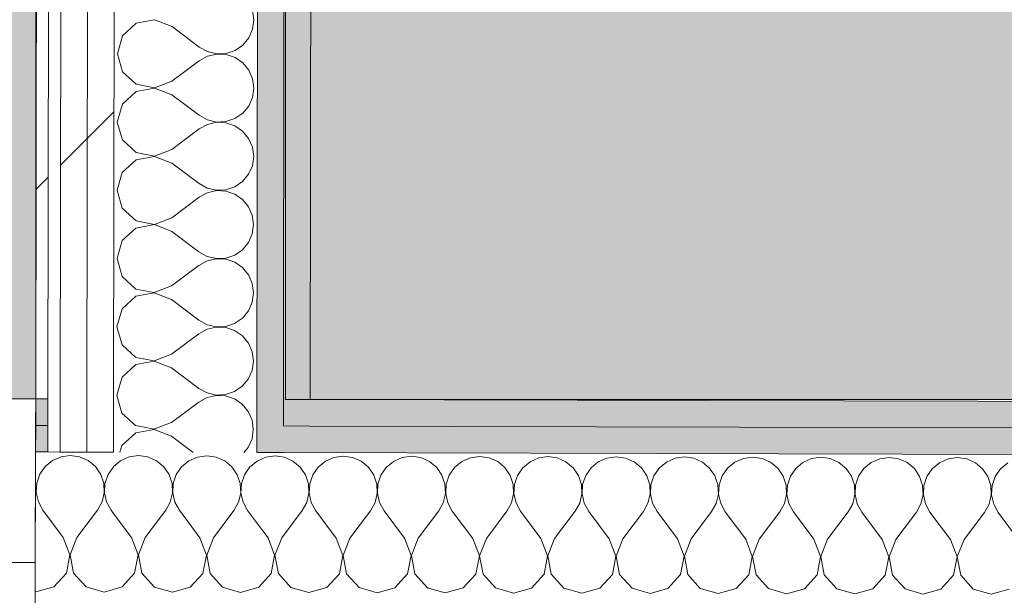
# Model space of a CAD drawing. Header units: millimetres. Extents: x -30280 to 19093, y -19247 to 4746.
# Tile 120 of 198: x -10796 to -10315, y -15399 to -15117. Entities that reach past the tile are written whole.
import ezdxf

# ---------------------------------------------------------------- set-up
doc = ezdxf.new("R2010")
doc.units = ezdxf.units.MM
doc.header["$MEASUREMENT"] = 0
doc.linetypes.add('Wipeout_Contour', pattern=[1000, 0, -1000])
for name, color, linetype in [('Nuevo_08_E_Envans secs', 7, 'Continuous'), ('Nuevo_14_PAV_Soft Light Grey 0554', 7, 'Continuous'), ('Nuevo_Ventanas Archicad', 7, 'Continuous')]:
    doc.layers.add(name, color=color, linetype=linetype)
doc.layers.add('Nuevo_08_E_Envans secs_Pluma_Nº__1', color=7, linetype='Continuous', lineweight=5)
doc.layers.add('Nuevo_Ventanas Archicad_Pluma_Nº__1', color=7, linetype='Continuous', lineweight=5)
for name, color, linetype, lineweight, true_color in [('Nuevo_08_E_Envans secs_Pluma_Nº__102', 7, 'Continuous', 5, 0xcccccc), ('Nuevo_08_E_Envans secs_Pluma_Nº__171', 171, 'Continuous', 13, 0xaaaaff), ('Nuevo_08_E_Envans secs_Pluma_Nº__177', 7, 'Continuous', 15, 0xf7e046), ('Nuevo_08_E_Envans secs_Pluma_Nº__79', 7, 'Continuous', 5, 0xaaffd5), ('Nuevo_14_PAV_Soft Light Grey 0554_Pluma_Nº__245', 7, 'Continuous', 13, 0xe8e8e8)]:
    doc.layers.add(name, color=color, linetype=linetype, lineweight=lineweight, true_color=true_color)
pattern_1 = [(45, (0, 0), (-183.8478, 183.8478), [195, -65]), (45, (7e-14, 183.85), (-183.8478, 183.8478), [195, -65])]

# ---------------------------------------------------------------- blocks, each defined once
blk = doc.blocks.new('Forjado_2_1', base_point=(-12951.13, -15302.58))
at = {"layer": 'Nuevo_14_PAV_Soft Light Grey 0554_Pluma_Nº__245', "linetype": 'Continuous', "lineweight": 0, "true_color": 0xe8e8e8}
blk.add_hatch(color=254, dxfattribs=at).paths.add_polyline_path([(-12951.13, -15302.58), (-10788.28, -15302.58), (-10788.28, -12338.98), (-12144.42, -12338.98), (-12144.42, -12547.56), (-12951.13, -12547.56)])
at = {"layer": 'Nuevo_14_PAV_Soft Light Grey 0554_Pluma_Nº__245', "color": 254, "linetype": 'Continuous', "lineweight": 13, "true_color": 0xe8e8e8, "flags": 128}
blk.add_lwpolyline([(-12951.13, -15302.58), (-10788.28, -15302.58), (-10788.28, -12338.98), (-12144.42, -12338.98), (-12144.42, -12547.56), (-12951.13, -12547.56)], close=True, dxfattribs=at)
blk = doc.blocks.new('Forjado_10_1', base_point=(-10666.28, -15302.88))
at = {"layer": 'Nuevo_14_PAV_Soft Light Grey 0554_Pluma_Nº__245', "linetype": 'Continuous', "lineweight": 0, "true_color": 0xe8e8e8}
blk.add_hatch(color=254, dxfattribs=at).paths.add_polyline_path([(-10666.28, -15302.88), (-8508.31, -15302.88), (-8508.31, -13816.56), (-10666.28, -13816.56)])
at = {"layer": 'Nuevo_14_PAV_Soft Light Grey 0554_Pluma_Nº__245', "color": 254, "linetype": 'Continuous', "lineweight": 13, "true_color": 0xe8e8e8, "flags": 128}
blk.add_lwpolyline([(-10666.28, -15302.88), (-8508.31, -15302.88), (-8508.31, -13816.56), (-10666.28, -13816.56)], close=True, dxfattribs=at)
blk = doc.blocks.new('*X113')
at = {"layer": 'Nuevo_08_E_Envans secs_Pluma_Nº__102', "color": 254, "linetype": 'Continuous', "lineweight": 5, "true_color": 0xcccccc}
for p, q in [((-10780.13, -15332.75), (-10783.67, -15335.68)), ((-10775.91, -15330.91), (-10780.13, -15332.75)), ((-10771.36, -15330.28), (-10775.91, -15330.91)), ((-10766.8, -15330.93), (-10771.36, -15330.28)), ((-10762.6, -15332.79), (-10766.8, -15330.93)), ((-10759.07, -15335.74), (-10762.6, -15332.79)), ((-10783.67, -15335.68), (-10786.29, -15339.46)), ((-10756.47, -15339.53), (-10759.07, -15335.74)), ((-10750.34, -15335.76), (-10752.95, -15339.54)), ((-10750.33, -15335.75), (-10750.34, -15335.76)), ((-10786.29, -15339.46), (-10787.77, -15343.81)), ((-10755.01, -15343.89), (-10756.47, -15339.53)), ((-10752.95, -15339.54), (-10754.43, -15343.9)), ((-10788.35, -15343.81), (-10788.38, -15343.71)), ((-10788.14, -15348.41), (-10788.35, -15343.81)), ((-10787.77, -15343.81), (-10788, -15348.41)), ((-10754.8, -15348.49), (-10755.01, -15343.89)), ((-10754.43, -15343.9), (-10754.67, -15348.49)), ((-10788.4, -15349.51), (-10788.14, -15348.41)), ((-10788, -15348.41), (-10786.97, -15352.89)), ((-10755.86, -15352.96), (-10754.8, -15348.49)), ((-10754.67, -15348.49), (-10753.64, -15352.97)), ((-10786.97, -15352.89), (-10784.76, -15356.92)), ((-10774.79, -15370.28), (-10784.76, -15356.92)), ((-10768.12, -15370.29), (-10758.09, -15356.98)), ((-10758.09, -15356.98), (-10755.86, -15352.96)), ((-10753.64, -15352.97), (-10751.42, -15357)), ((-10750.36, -15358.42), (-10751.42, -15357)), ((-10771.55, -15378.79), (-10774.79, -15370.28)), ((-10768.12, -15370.29), (-10771.41, -15378.79)), ((-10773.26, -15387.73), (-10771.55, -15378.79)), ((-10771.41, -15378.79), (-10769.74, -15387.74)), ((-10779.42, -15394.44), (-10773.26, -15387.73)), ((-10769.74, -15387.74), (-10763.61, -15394.48)), ((-10788.19, -15396.91), (-10779.42, -15394.44)), ((-10763.61, -15394.48), (-10754.86, -15396.99)), ((-10754.86, -15396.99), (-10750.42, -15395.74)), ((-10788.51, -15396.82), (-10788.19, -15396.91))]:
    blk.add_line(p, q, dxfattribs=at)
blk = doc.blocks.new('*X114')
at = {"layer": 'Nuevo_08_E_Envans secs_Pluma_Nº__102', "color": 254, "linetype": 'Continuous', "lineweight": 5, "true_color": 0xcccccc}
for p, q in [((-10746.79, -15332.83), (-10750.33, -15335.75)), ((-10742.58, -15330.99), (-10746.79, -15332.83)), ((-10738.02, -15330.37), (-10742.58, -15330.99)), ((-10733.47, -15331.01), (-10738.02, -15330.37)), ((-10729.27, -15332.88), (-10733.47, -15331.01)), ((-10725.74, -15335.82), (-10729.27, -15332.88)), ((-10713.46, -15332.92), (-10717.01, -15335.84)), ((-10709.25, -15331.07), (-10713.46, -15332.92)), ((-10704.69, -15330.45), (-10709.25, -15331.07)), ((-10700.14, -15331.09), (-10704.69, -15330.45)), ((-10695.94, -15332.96), (-10700.14, -15331.09)), ((-10692.4, -15335.9), (-10695.94, -15332.96)), ((-10680.33, -15333.16), (-10683.67, -15335.92)), ((-10723.14, -15339.62), (-10725.74, -15335.82)), ((-10717.01, -15335.84), (-10719.62, -15339.63)), ((-10689.81, -15339.7), (-10692.4, -15335.9)), ((-10683.67, -15335.92), (-10686.29, -15339.71)), ((-10721.68, -15343.98), (-10723.14, -15339.62)), ((-10719.62, -15339.63), (-10721.1, -15343.98)), ((-10688.35, -15344.06), (-10689.81, -15339.7)), ((-10686.29, -15339.71), (-10687.77, -15344.06)), ((-10721.47, -15348.57), (-10721.68, -15343.98)), ((-10721.1, -15343.98), (-10721.34, -15348.57)), ((-10688.14, -15348.65), (-10688.35, -15344.06)), ((-10687.77, -15344.06), (-10688, -15348.65)), ((-10722.52, -15353.05), (-10721.47, -15348.57)), ((-10721.34, -15348.57), (-10720.31, -15353.05)), ((-10689.19, -15353.13), (-10688.14, -15348.65)), ((-10688, -15348.65), (-10686.97, -15353.14)), ((-10734.79, -15370.37), (-10724.76, -15357.07)), ((-10724.76, -15357.07), (-10722.52, -15353.05)), ((-10720.31, -15353.05), (-10718.09, -15357.08)), ((-10708.12, -15370.44), (-10718.09, -15357.08)), ((-10701.46, -15370.46), (-10691.42, -15357.15)), ((-10691.42, -15357.15), (-10689.19, -15353.13)), ((-10686.97, -15353.14), (-10684.76, -15357.17)), ((-10680.37, -15363.05), (-10684.76, -15357.17)), ((-10741.46, -15370.36), (-10750.36, -15358.42)), ((-10738.21, -15378.87), (-10741.46, -15370.36)), ((-10734.79, -15370.37), (-10738.08, -15378.87)), ((-10704.88, -15378.95), (-10708.12, -15370.44)), ((-10701.46, -15370.46), (-10704.74, -15378.95)), ((-10739.93, -15387.82), (-10738.21, -15378.87)), ((-10738.08, -15378.87), (-10736.41, -15387.82)), ((-10706.59, -15387.9), (-10704.88, -15378.95)), ((-10704.74, -15378.95), (-10703.07, -15387.91)), ((-10746.09, -15394.52), (-10739.93, -15387.82)), ((-10736.41, -15387.82), (-10730.28, -15394.56)), ((-10712.75, -15394.61), (-10706.59, -15387.9)), ((-10703.07, -15387.91), (-10696.95, -15394.65)), ((-10750.42, -15395.74), (-10746.09, -15394.52)), ((-10730.28, -15394.56), (-10721.52, -15397.07)), ((-10721.52, -15397.07), (-10712.75, -15394.61)), ((-10696.95, -15394.65), (-10688.19, -15397.16)), ((-10688.19, -15397.16), (-10680.42, -15394.97))]:
    blk.add_line(p, q, dxfattribs=at)
blk = doc.blocks.new('*X115')
at = {"layer": 'Nuevo_08_E_Envans secs_Pluma_Nº__102', "color": 254, "linetype": 'Continuous', "lineweight": 5, "true_color": 0xcccccc}
for p, q in [((-10680.13, -15333), (-10680.33, -15333.16)), ((-10675.91, -15331.15), (-10680.13, -15333)), ((-10671.36, -15330.53), (-10675.91, -15331.15)), ((-10666.81, -15331.18), (-10671.36, -15330.53)), ((-10662.6, -15333.04), (-10666.81, -15331.18)), ((-10659.07, -15335.99), (-10662.6, -15333.04)), ((-10646.79, -15333.08), (-10650.34, -15336.01)), ((-10642.58, -15331.24), (-10646.79, -15333.08)), ((-10638.02, -15330.61), (-10642.58, -15331.24)), ((-10633.47, -15331.26), (-10638.02, -15330.61)), ((-10629.27, -15333.13), (-10633.47, -15331.26)), ((-10625.74, -15336.07), (-10629.27, -15333.13)), ((-10613.46, -15333.16), (-10617.01, -15336.09)), ((-10609.25, -15331.32), (-10613.46, -15333.16)), ((-10604.69, -15330.7), (-10609.25, -15331.32)), ((-10600.14, -15331.34), (-10604.69, -15330.7)), ((-10595.94, -15333.21), (-10600.14, -15331.34)), ((-10592.4, -15336.15), (-10595.94, -15333.21)), ((-10580.13, -15333.25), (-10583.67, -15336.17)), ((-10575.91, -15331.4), (-10580.13, -15333.25)), ((-10571.36, -15330.78), (-10575.91, -15331.4)), ((-10566.81, -15331.43), (-10571.36, -15330.78)), ((-10562.6, -15333.29), (-10566.81, -15331.43)), ((-10542.58, -15331.49), (-10546.79, -15333.33)), ((-10538.03, -15330.86), (-10542.58, -15331.49)), ((-10533.47, -15331.51), (-10538.03, -15330.86)), ((-10529.27, -15333.37), (-10533.47, -15331.51)), ((-10509.25, -15331.57), (-10513.46, -15333.41)), ((-10504.69, -15330.94), (-10509.25, -15331.57)), ((-10500.14, -15331.59), (-10504.69, -15330.94)), ((-10495.94, -15333.46), (-10500.14, -15331.59)), ((-10475.91, -15331.65), (-10480.13, -15333.49)), ((-10471.36, -15331.03), (-10475.91, -15331.65)), ((-10466.81, -15331.67), (-10471.36, -15331.03)), ((-10462.6, -15333.54), (-10466.81, -15331.67)), ((-10442.58, -15331.73), (-10446.79, -15333.58)), ((-10438.03, -15331.11), (-10442.58, -15331.73)), ((-10433.47, -15331.76), (-10438.03, -15331.11)), ((-10429.27, -15333.62), (-10433.47, -15331.76)), ((-10409.25, -15331.82), (-10413.46, -15333.66)), ((-10404.69, -15331.19), (-10409.25, -15331.82)), ((-10400.14, -15331.84), (-10404.69, -15331.19)), ((-10395.94, -15333.7), (-10400.14, -15331.84)), ((-10375.92, -15331.9), (-10380.13, -15333.74)), ((-10371.36, -15331.28), (-10375.92, -15331.9)), ((-10366.81, -15331.92), (-10371.36, -15331.28)), ((-10362.6, -15333.79), (-10366.81, -15331.92)), ((-10342.58, -15331.98), (-10346.79, -15333.83)), ((-10338.03, -15331.36), (-10342.58, -15331.98)), ((-10333.47, -15332), (-10338.03, -15331.36)), ((-10329.27, -15333.87), (-10333.47, -15332)), ((-10656.47, -15339.78), (-10659.07, -15335.99)), ((-10650.34, -15336.01), (-10652.95, -15339.79)), ((-10623.14, -15339.86), (-10625.74, -15336.07)), ((-10617.01, -15336.09), (-10619.62, -15339.87)), ((-10589.81, -15339.95), (-10592.4, -15336.15)), ((-10583.67, -15336.17), (-10586.29, -15339.96)), ((-10559.07, -15336.23), (-10562.6, -15333.29)), ((-10556.47, -15340.03), (-10559.07, -15336.23)), ((-10550.34, -15336.25), (-10552.96, -15340.04)), ((-10546.79, -15333.33), (-10550.34, -15336.25)), ((-10525.74, -15336.32), (-10529.27, -15333.37)), ((-10523.14, -15340.11), (-10525.74, -15336.32)), ((-10517.01, -15336.34), (-10519.62, -15340.12)), ((-10513.46, -15333.41), (-10517.01, -15336.34)), ((-10492.4, -15336.4), (-10495.94, -15333.46)), ((-10489.81, -15340.19), (-10492.4, -15336.4)), ((-10483.68, -15336.42), (-10486.29, -15340.2)), ((-10480.13, -15333.49), (-10483.68, -15336.42)), ((-10459.07, -15336.48), (-10462.6, -15333.54)), ((-10456.47, -15340.28), (-10459.07, -15336.48)), ((-10450.34, -15336.5), (-10452.96, -15340.29)), ((-10446.79, -15333.58), (-10450.34, -15336.5)), ((-10425.74, -15336.56), (-10429.27, -15333.62)), ((-10423.14, -15340.36), (-10425.74, -15336.56)), ((-10417.01, -15336.59), (-10419.62, -15340.37)), ((-10413.46, -15333.66), (-10417.01, -15336.59)), ((-10392.4, -15336.65), (-10395.94, -15333.7)), ((-10389.81, -15340.44), (-10392.4, -15336.65)), ((-10383.68, -15336.67), (-10386.29, -15340.45)), ((-10380.13, -15333.74), (-10383.68, -15336.67)), ((-10359.07, -15336.73), (-10362.6, -15333.79)), ((-10356.47, -15340.53), (-10359.07, -15336.73)), ((-10350.34, -15336.75), (-10352.96, -15340.53)), ((-10346.79, -15333.83), (-10350.34, -15336.75)), ((-10325.74, -15336.81), (-10329.27, -15333.87)), ((-10323.14, -15340.61), (-10325.74, -15336.81)), ((-10317.01, -15336.83), (-10319.62, -15340.62)), ((-10313.46, -15333.91), (-10317.01, -15336.83)), ((-10655.02, -15344.14), (-10656.47, -15339.78)), ((-10652.95, -15339.79), (-10654.44, -15344.14)), ((-10621.68, -15344.23), (-10623.14, -15339.86)), ((-10619.62, -15339.87), (-10621.1, -15344.23)), ((-10588.35, -15344.31), (-10589.81, -15339.95)), ((-10586.29, -15339.96), (-10587.77, -15344.31)), ((-10555.02, -15344.39), (-10556.47, -15340.03)), ((-10552.96, -15340.04), (-10554.44, -15344.39)), ((-10521.68, -15344.47), (-10523.14, -15340.11)), ((-10519.62, -15340.12), (-10521.1, -15344.47)), ((-10488.35, -15344.56), (-10489.81, -15340.19)), ((-10486.29, -15340.2), (-10487.77, -15344.56)), ((-10455.02, -15344.64), (-10456.47, -15340.28)), ((-10452.96, -15340.29), (-10454.44, -15344.64)), ((-10421.68, -15344.72), (-10423.14, -15340.36)), ((-10419.62, -15340.37), (-10421.1, -15344.72)), ((-10388.35, -15344.8), (-10389.81, -15340.44)), ((-10386.29, -15340.45), (-10387.77, -15344.81)), ((-10355.02, -15344.89), (-10356.47, -15340.53)), ((-10352.96, -15340.53), (-10354.44, -15344.89)), ((-10321.68, -15344.97), (-10323.14, -15340.61)), ((-10319.62, -15340.62), (-10321.1, -15344.97)), ((-10654.8, -15348.74), (-10655.02, -15344.14)), ((-10654.44, -15344.14), (-10654.67, -15348.74)), ((-10621.47, -15348.82), (-10621.68, -15344.23)), ((-10621.1, -15344.23), (-10621.34, -15348.82)), ((-10588.14, -15348.9), (-10588.35, -15344.31)), ((-10587.77, -15344.31), (-10588, -15348.9)), ((-10554.8, -15348.98), (-10555.02, -15344.39)), ((-10554.44, -15344.39), (-10554.67, -15348.98)), ((-10521.47, -15349.07), (-10521.68, -15344.47)), ((-10521.1, -15344.47), (-10521.34, -15349.07)), ((-10488.14, -15349.15), (-10488.35, -15344.56)), ((-10487.77, -15344.56), (-10488, -15349.15)), ((-10454.8, -15349.23), (-10455.02, -15344.64)), ((-10454.44, -15344.64), (-10454.67, -15349.23)), ((-10421.47, -15349.31), (-10421.68, -15344.72)), ((-10421.1, -15344.72), (-10421.34, -15349.31)), ((-10388.14, -15349.4), (-10388.35, -15344.8)), ((-10387.77, -15344.81), (-10388, -15349.4)), ((-10354.8, -15349.48), (-10355.02, -15344.89)), ((-10354.44, -15344.89), (-10354.67, -15349.48)), ((-10321.47, -15349.56), (-10321.68, -15344.97)), ((-10321.1, -15344.97), (-10321.34, -15349.56)), ((-10655.86, -15353.21), (-10654.8, -15348.74)), ((-10654.67, -15348.74), (-10653.64, -15353.22)), ((-10622.52, -15353.3), (-10621.47, -15348.82)), ((-10621.34, -15348.82), (-10620.31, -15353.3)), ((-10589.19, -15353.38), (-10588.14, -15348.9)), ((-10588, -15348.9), (-10586.97, -15353.38)), ((-10555.86, -15353.46), (-10554.8, -15348.98)), ((-10554.67, -15348.98), (-10553.64, -15353.47)), ((-10522.52, -15353.54), (-10521.47, -15349.07)), ((-10521.34, -15349.07), (-10520.31, -15353.55)), ((-10489.19, -15353.63), (-10488.14, -15349.15)), ((-10488, -15349.15), (-10486.97, -15353.63)), ((-10455.86, -15353.71), (-10454.8, -15349.23)), ((-10454.67, -15349.23), (-10453.64, -15353.71)), ((-10422.52, -15353.79), (-10421.47, -15349.31)), ((-10421.34, -15349.31), (-10420.31, -15353.8)), ((-10389.19, -15353.87), (-10388.14, -15349.4)), ((-10388, -15349.4), (-10386.97, -15353.88)), ((-10355.86, -15353.96), (-10354.8, -15349.48)), ((-10354.67, -15349.48), (-10353.64, -15353.96)), ((-10322.52, -15354.04), (-10321.47, -15349.56)), ((-10321.34, -15349.56), (-10320.31, -15354.04)), ((-10668.12, -15370.54), (-10658.09, -15357.23)), ((-10658.09, -15357.23), (-10655.86, -15353.21)), ((-10653.64, -15353.22), (-10651.42, -15357.25)), ((-10641.46, -15370.61), (-10651.42, -15357.25)), ((-10634.79, -15370.62), (-10624.76, -15357.31)), ((-10624.76, -15357.31), (-10622.52, -15353.3)), ((-10620.31, -15353.3), (-10618.09, -15357.33)), ((-10608.12, -15370.69), (-10618.09, -15357.33)), ((-10591.42, -15357.4), (-10589.19, -15353.38)), ((-10586.97, -15353.38), (-10584.76, -15357.41)), ((-10558.09, -15357.48), (-10555.86, -15353.46)), ((-10553.64, -15353.47), (-10551.42, -15357.5)), ((-10524.76, -15357.56), (-10522.52, -15353.54)), ((-10520.31, -15353.55), (-10518.09, -15357.58)), ((-10491.42, -15357.64), (-10489.19, -15353.63)), ((-10486.97, -15353.63), (-10484.76, -15357.66)), ((-10458.09, -15357.73), (-10455.86, -15353.71)), ((-10453.64, -15353.71), (-10451.42, -15357.74)), ((-10424.76, -15357.81), (-10422.52, -15353.79)), ((-10420.31, -15353.8), (-10418.09, -15357.83)), ((-10391.43, -15357.89), (-10389.19, -15353.87)), ((-10386.97, -15353.88), (-10384.76, -15357.91)), ((-10358.09, -15357.97), (-10355.86, -15353.96)), ((-10353.64, -15353.96), (-10351.43, -15357.99)), ((-10324.76, -15358.06), (-10322.52, -15354.04)), ((-10320.31, -15354.04), (-10318.09, -15358.07)), ((-10601.46, -15370.71), (-10591.42, -15357.4)), ((-10574.79, -15370.77), (-10584.76, -15357.41)), ((-10568.12, -15370.79), (-10558.09, -15357.48)), ((-10541.46, -15370.85), (-10551.42, -15357.5)), ((-10534.79, -15370.87), (-10524.76, -15357.56)), ((-10508.12, -15370.94), (-10518.09, -15357.58)), ((-10501.46, -15370.95), (-10491.42, -15357.64)), ((-10474.79, -15371.02), (-10484.76, -15357.66)), ((-10468.12, -15371.04), (-10458.09, -15357.73)), ((-10441.46, -15371.1), (-10451.42, -15357.74)), ((-10434.79, -15371.12), (-10424.76, -15357.81)), ((-10408.12, -15371.18), (-10418.09, -15357.83)), ((-10401.46, -15371.2), (-10391.43, -15357.89)), ((-10374.79, -15371.27), (-10384.76, -15357.91)), ((-10368.12, -15371.28), (-10358.09, -15357.97)), ((-10341.46, -15371.35), (-10351.43, -15357.99)), ((-10334.79, -15371.37), (-10324.76, -15358.06)), ((-10308.13, -15371.43), (-10318.09, -15358.07)), ((-10674.79, -15370.52), (-10680.37, -15363.05)), ((-10671.55, -15379.03), (-10674.79, -15370.52)), ((-10668.12, -15370.54), (-10671.41, -15379.04)), ((-10638.21, -15379.12), (-10641.46, -15370.61)), ((-10634.79, -15370.62), (-10638.08, -15379.12)), ((-10604.88, -15379.2), (-10608.12, -15370.69)), ((-10601.46, -15370.71), (-10604.74, -15379.2)), ((-10571.55, -15379.28), (-10574.79, -15370.77)), ((-10568.12, -15370.79), (-10571.41, -15379.28)), ((-10538.21, -15379.37), (-10541.46, -15370.85)), ((-10534.79, -15370.87), (-10538.08, -15379.37)), ((-10504.88, -15379.45), (-10508.12, -15370.94)), ((-10501.46, -15370.95), (-10504.74, -15379.45)), ((-10471.55, -15379.53), (-10474.79, -15371.02)), ((-10468.12, -15371.04), (-10471.41, -15379.53)), ((-10438.21, -15379.61), (-10441.46, -15371.1)), ((-10434.79, -15371.12), (-10438.08, -15379.61)), ((-10404.88, -15379.7), (-10408.12, -15371.18)), ((-10401.46, -15371.2), (-10404.75, -15379.7)), ((-10371.55, -15379.78), (-10374.79, -15371.27)), ((-10368.12, -15371.28), (-10371.41, -15379.78)), ((-10338.21, -15379.86), (-10341.46, -15371.35)), ((-10334.79, -15371.37), (-10338.08, -15379.86)), ((-10673.26, -15387.98), (-10671.55, -15379.03)), ((-10671.41, -15379.04), (-10669.74, -15387.99)), ((-10639.93, -15388.06), (-10638.21, -15379.12)), ((-10638.08, -15379.12), (-10636.41, -15388.07)), ((-10606.59, -15388.15), (-10604.88, -15379.2)), ((-10604.74, -15379.2), (-10603.07, -15388.15)), ((-10573.26, -15388.23), (-10571.55, -15379.28)), ((-10571.41, -15379.28), (-10569.74, -15388.24)), ((-10539.93, -15388.31), (-10538.21, -15379.37)), ((-10538.08, -15379.37), (-10536.41, -15388.32)), ((-10506.59, -15388.39), (-10504.88, -15379.45)), ((-10504.74, -15379.45), (-10503.07, -15388.4)), ((-10473.26, -15388.48), (-10471.55, -15379.53)), ((-10471.41, -15379.53), (-10469.74, -15388.49)), ((-10439.93, -15388.56), (-10438.21, -15379.61)), ((-10438.08, -15379.61), (-10436.41, -15388.57)), ((-10406.59, -15388.64), (-10404.88, -15379.7)), ((-10404.75, -15379.7), (-10403.08, -15388.65)), ((-10373.26, -15388.72), (-10371.55, -15379.78)), ((-10371.41, -15379.78), (-10369.74, -15388.73)), ((-10339.93, -15388.81), (-10338.21, -15379.86)), ((-10338.08, -15379.86), (-10336.41, -15388.82)), ((-10679.42, -15394.69), (-10673.26, -15387.98)), ((-10669.74, -15387.99), (-10663.61, -15394.73)), ((-10646.09, -15394.77), (-10639.93, -15388.06)), ((-10636.41, -15388.07), (-10630.28, -15394.81)), ((-10612.76, -15394.85), (-10606.59, -15388.15)), ((-10603.07, -15388.15), (-10596.95, -15394.89)), ((-10579.42, -15394.94), (-10573.26, -15388.23)), ((-10569.74, -15388.24), (-10563.61, -15394.98)), ((-10546.09, -15395.02), (-10539.93, -15388.31)), ((-10536.41, -15388.32), (-10530.28, -15395.06)), ((-10512.76, -15395.1), (-10506.59, -15388.39)), ((-10503.07, -15388.4), (-10496.95, -15395.14)), ((-10479.42, -15395.19), (-10473.26, -15388.48)), ((-10469.74, -15388.49), (-10463.61, -15395.22)), ((-10446.09, -15395.27), (-10439.93, -15388.56)), ((-10436.41, -15388.57), (-10430.28, -15395.31)), ((-10412.76, -15395.35), (-10406.59, -15388.64)), ((-10403.08, -15388.65), (-10396.95, -15395.39)), ((-10379.42, -15395.43), (-10373.26, -15388.72)), ((-10369.74, -15388.73), (-10363.61, -15395.47)), ((-10346.09, -15395.52), (-10339.93, -15388.81)), ((-10336.41, -15388.82), (-10330.28, -15395.55)), ((-10680.42, -15394.97), (-10679.42, -15394.69)), ((-10663.61, -15394.73), (-10654.86, -15397.24)), ((-10654.86, -15397.24), (-10646.09, -15394.77)), ((-10630.28, -15394.81), (-10621.52, -15397.32)), ((-10621.52, -15397.32), (-10612.76, -15394.85)), ((-10596.95, -15394.89), (-10588.19, -15397.4)), ((-10588.19, -15397.4), (-10579.42, -15394.94)), ((-10563.61, -15394.98), (-10554.86, -15397.49)), ((-10554.86, -15397.49), (-10546.09, -15395.02)), ((-10530.28, -15395.06), (-10521.52, -15397.57)), ((-10521.52, -15397.57), (-10512.76, -15395.1)), ((-10496.95, -15395.14), (-10488.19, -15397.65)), ((-10488.19, -15397.65), (-10479.42, -15395.19)), ((-10463.61, -15395.22), (-10454.86, -15397.74)), ((-10454.86, -15397.74), (-10446.09, -15395.27)), ((-10430.28, -15395.31), (-10421.52, -15397.82)), ((-10421.52, -15397.82), (-10412.76, -15395.35)), ((-10396.95, -15395.39), (-10388.19, -15397.9)), ((-10388.19, -15397.9), (-10379.42, -15395.43)), ((-10363.61, -15395.47), (-10354.86, -15397.98)), ((-10354.86, -15397.98), (-10346.09, -15395.52)), ((-10330.28, -15395.55), (-10321.52, -15398.07)), ((-10321.52, -15398.07), (-10312.76, -15395.6))]:
    blk.add_line(p, q, dxfattribs=at)
blk = doc.blocks.new('Ventana Escaparate 27')
at = {"layer": 'Nuevo_Ventanas Archicad', "linetype": 'Continuous', "lineweight": 0, "true_color": 0x000000}
h = blk.add_hatch(dxfattribs=at)
h.set_pattern_fill('Acero_0001', color=18, style=0, pattern_type=2)
h.set_pattern_definition([(45, (0, 0), (-159.1, 159.1), []), (45, (-53.03, 53.03), (-159.1, 159.1), [])])
h.paths.add_polyline_path([(-660.38, 0), (-660.38, -80), (-620.38, -80), (-620.38, 0)])
at = {"layer": 'Nuevo_Ventanas Archicad_Pluma_Nº__1', "color": 7, "linetype": 'Continuous', "lineweight": 5}
for p, q in [((-660.38, 16), (-660.38, 29)), ((-660.38, 0), (-660.38, 16)), ((-660.38, 0), (660.38, 0)), ((-660.38, 0), (-660.38, -80)), ((-620.38, 0), (-660.38, 0)), ((-660.38, -54), (-660.38, 0)), ((-660.38, -54), (-660.38, 0)), ((-660.38, -67), (-660.38, -54)), ((-660.38, -67), (-660.38, -54)), ((-660.38, -80), (-660.38, -67)), ((-660.38, -80), (-660.38, -67)), ((-660.38, -80), (660.38, -80)), ((-660.38, -80), (660.38, -80)), ((-660.38, -80), (-620.38, -80))]:
    blk.add_line(p, q, dxfattribs=at)
blk = doc.blocks.new('Muro_62_1', base_point=(-3815.2, -15319.86))
at = {"layer": 'Nuevo_08_E_Envans secs_Pluma_Nº__79', "linetype": 'Continuous', "lineweight": 5, "true_color": 0xaaffd5}
for points in [[(-10788.31, -15315.58), (-10782.3, -15315.59), (-10782.28, -15302.59), (-10788.28, -15302.58)], [(-10654.28, -15302.91), (-10667.28, -15302.88), (-10667.3, -15315.88), (-10654.3, -15315.91)], [(-10654.28, -15302.91), (-10654.3, -15315.91), (-9480.47, -15318.82), (-9480.44, -15305.82)], [(-10788.34, -15328.58), (-10782.32, -15328.59), (-10782.3, -15315.59), (-10788.31, -15315.58)], [(-10667.3, -15315.88), (-10680.3, -15315.84), (-10680.32, -15328.84), (-10667.32, -15328.88)], [(-10667.3, -15315.88), (-10667.32, -15328.88), (-9480.5, -15331.82), (-9480.47, -15318.82)]]:
    blk.add_hatch(color=121, dxfattribs=at).paths.add_polyline_path(points)
at = {"layer": 'Nuevo_08_E_Envans secs_Pluma_Nº__1', "color": 7, "linetype": 'Continuous', "lineweight": 5}
for p, q in [((-10788.28, -15302.58), (-10788.31, -15315.58)), ((-10782.28, -15302.59), (-10782.3, -15315.59)), ((-10667.3, -15315.88), (-10667.28, -15302.88)), ((-10788.31, -15315.58), (-10788.34, -15328.58)), ((-10788.31, -15315.58), (-10782.3, -15315.59)), ((-10782.3, -15315.59), (-10782.32, -15328.59)), ((-10680.32, -15328.84), (-10680.3, -15315.84)), ((-10667.3, -15315.88), (-10654.3, -15315.91)), ((-10654.3, -15315.91), (-9480.47, -15318.82)), ((-10788.34, -15328.58), (-10788.48, -15382.58)), ((-10788.34, -15328.58), (-10782.32, -15328.59)), ((-10782.32, -15328.59), (-10776.32, -15328.61)), ((-10776.32, -15328.61), (-10763.32, -15328.64)), ((-10763.32, -15328.64), (-10750.32, -15328.67)), ((-10680.32, -15328.84), (-10667.32, -15328.88)), ((-10667.32, -15328.88), (-9480.5, -15331.82)), ((-10788.48, -15382.58), (-10788.52, -15398.57)), ((-10788.52, -15398.57), (-10788.55, -15411.57))]:
    blk.add_line(p, q, dxfattribs=at)
at = {"layer": 'Nuevo_08_E_Envans secs_Pluma_Nº__1', "color": 7, "linetype": 'Continuous', "lineweight": 5, "flags": 128}
for points in [[(-10782.28, -15302.59), (-10788.28, -15302.58)], [(-9480.44, -15305.82), (-10654.28, -15302.91)]]:
    blk.add_lwpolyline(points, dxfattribs=at)
at = {"layer": 'Nuevo_08_E_Envans secs', "color": 7, "lineweight": 20}
for name in ['*X113', '*X114', '*X115']:
    blk.add_blockref(name, (0, 0), dxfattribs=at)
at = {"layer": 'Nuevo_Ventanas Archicad', "color": 253, "linetype": 'Continuous', "lineweight": 5, "true_color": 0xa4a4a6, "zscale": 1000, "rotation": 179.8580098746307}
blk.add_blockref('Ventana Escaparate 27', (-11448.85, -15380.94), dxfattribs=at)
blk = doc.blocks.new('*X247')
at = {"layer": 'Nuevo_08_E_Envans secs_Pluma_Nº__102', "color": 254, "linetype": 'Continuous', "lineweight": 5, "true_color": 0xcccccc}
for p, q in [((-10739.44, -15315.7), (-10739.42, -15315.72)), ((-10739.42, -15315.72), (-10730.47, -15317.42)), ((-10730.47, -15317.56), (-10739.42, -15319.24)), ((-10730.47, -15317.42), (-10726.05, -15315.73)), ((-10721.97, -15320.84), (-10730.47, -15317.56)), ((-10682.61, -15322.11), (-10681.97, -15317.56)), ((-10681.97, -15317.56), (-10682.21, -15315.84)), ((-10739.42, -15319.24), (-10746.16, -15325.37)), ((-10721.97, -15320.84), (-10711.43, -15328.77)), ((-10684.47, -15326.32), (-10682.61, -15322.11)), ((-10746.16, -15325.37), (-10747.1, -15328.68)), ((-10686.56, -15328.83), (-10684.47, -15326.32))]:
    blk.add_line(p, q, dxfattribs=at)
blk = doc.blocks.new('*X248')
at = {"layer": 'Nuevo_08_E_Envans secs_Pluma_Nº__102', "color": 254, "linetype": 'Continuous', "lineweight": 5, "true_color": 0xcccccc}
for p, q in [((-10748.08, -15302.67), (-10746.13, -15309.56)), ((-10721.96, -15314.17), (-10708.62, -15304.19)), ((-10706.06, -15302.78), (-10708.62, -15304.19)), ((-10687.37, -15305.25), (-10690.9, -15302.82)), ((-10684.44, -15308.8), (-10687.37, -15305.25)), ((-10682.6, -15313.01), (-10684.44, -15308.8)), ((-10746.13, -15309.56), (-10739.44, -15315.7)), ((-10682.21, -15315.84), (-10682.6, -15313.01)), ((-10726.05, -15315.73), (-10721.96, -15314.17))]:
    blk.add_line(p, q, dxfattribs=at)
blk = doc.blocks.new('*X249')
at = {"layer": 'Nuevo_08_E_Envans secs_Pluma_Nº__102', "color": 254, "linetype": 'Continuous', "lineweight": 5, "true_color": 0xcccccc}
for p, q in [((-10681.67, -15117.56), (-10682.3, -15113.01)), ((-10739.13, -15119.24), (-10745.86, -15125.37)), ((-10730.18, -15117.56), (-10739.13, -15119.24)), ((-10721.68, -15120.84), (-10730.18, -15117.56)), ((-10721.68, -15120.84), (-10708.36, -15130.86)), ((-10682.31, -15122.11), (-10681.67, -15117.56)), ((-10745.86, -15125.37), (-10748.36, -15134.13)), ((-10687.11, -15129.86), (-10684.18, -15126.32)), ((-10684.18, -15126.32), (-10682.31, -15122.11)), ((-10708.36, -15130.86), (-10704.34, -15133.09)), ((-10690.91, -15132.45), (-10687.11, -15129.86)), ((-10748.36, -15134.13), (-10745.89, -15142.9)), ((-10704.34, -15135.3), (-10708.37, -15137.52)), ((-10704.34, -15133.09), (-10699.86, -15134.13)), ((-10699.86, -15134.27), (-10704.34, -15135.3)), ((-10699.86, -15134.13), (-10695.27, -15133.92)), ((-10695.27, -15134.5), (-10699.86, -15134.27)), ((-10695.27, -15133.92), (-10690.91, -15132.45)), ((-10690.91, -15135.97), (-10695.27, -15134.5)), ((-10687.13, -15138.58), (-10690.91, -15135.97)), ((-10721.72, -15147.5), (-10708.37, -15137.52)), ((-10684.2, -15142.13), (-10687.13, -15138.58)), ((-10745.89, -15142.9), (-10739.17, -15149.05)), ((-10682.35, -15146.34), (-10684.2, -15142.13)), ((-10739.17, -15149.05), (-10730.23, -15150.76)), ((-10730.23, -15150.76), (-10721.72, -15147.5)), ((-10681.72, -15150.89), (-10682.35, -15146.34)), ((-10739.18, -15152.57), (-10745.91, -15158.7)), ((-10730.23, -15150.89), (-10739.18, -15152.57)), ((-10721.73, -15154.17), (-10730.23, -15150.89)), ((-10721.73, -15154.17), (-10708.41, -15164.19)), ((-10682.36, -15155.45), (-10681.72, -15150.89)), ((-10745.91, -15158.7), (-10748.41, -15167.46)), ((-10687.16, -15163.19), (-10684.22, -15159.65)), ((-10684.22, -15159.65), (-10682.36, -15155.45)), ((-10708.41, -15164.19), (-10704.39, -15166.42)), ((-10690.96, -15165.79), (-10687.16, -15163.19)), ((-10748.41, -15167.46), (-10745.94, -15176.23)), ((-10704.39, -15168.64), (-10708.42, -15170.86)), ((-10704.39, -15166.42), (-10699.91, -15167.47)), ((-10699.91, -15167.6), (-10704.39, -15168.64)), ((-10699.91, -15167.47), (-10695.32, -15167.25)), ((-10695.32, -15167.83), (-10699.91, -15167.6)), ((-10695.32, -15167.25), (-10690.96, -15165.79)), ((-10690.96, -15169.31), (-10695.32, -15167.83)), ((-10687.18, -15171.92), (-10690.96, -15169.31)), ((-10721.77, -15180.84), (-10708.42, -15170.86)), ((-10684.25, -15175.46), (-10687.18, -15171.92)), ((-10745.94, -15176.23), (-10739.22, -15182.38)), ((-10682.4, -15179.67), (-10684.25, -15175.46)), ((-10739.22, -15182.38), (-10730.27, -15184.09)), ((-10730.27, -15184.09), (-10721.77, -15180.84)), ((-10681.77, -15184.23), (-10682.4, -15179.67)), ((-10739.23, -15185.9), (-10745.96, -15192.04)), ((-10730.27, -15184.22), (-10739.23, -15185.9)), ((-10721.78, -15187.5), (-10730.27, -15184.22)), ((-10721.78, -15187.5), (-10708.46, -15197.52)), ((-10684.27, -15192.99), (-10682.41, -15188.78)), ((-10682.41, -15188.78), (-10681.77, -15184.23)), ((-10745.96, -15192.04), (-10748.46, -15200.8)), ((-10687.21, -15196.52), (-10684.27, -15192.99)), ((-10708.46, -15197.52), (-10704.44, -15199.75)), ((-10691.01, -15199.12), (-10687.21, -15196.52)), ((-10748.46, -15200.8), (-10745.99, -15209.56)), ((-10704.44, -15201.97), (-10708.47, -15204.19)), ((-10704.44, -15199.75), (-10699.96, -15200.8)), ((-10699.96, -15200.94), (-10704.44, -15201.97)), ((-10699.96, -15200.8), (-10695.37, -15200.58)), ((-10695.37, -15201.16), (-10699.96, -15200.94)), ((-10695.37, -15200.58), (-10691.01, -15199.12)), ((-10691.01, -15202.64), (-10695.37, -15201.16)), ((-10687.23, -15205.25), (-10691.01, -15202.64)), ((-10721.82, -15214.17), (-10708.47, -15204.19)), ((-10684.3, -15208.8), (-10687.23, -15205.25)), ((-10745.99, -15209.56), (-10739.27, -15215.72)), ((-10682.45, -15213.01), (-10684.3, -15208.8)), ((-10681.82, -15217.56), (-10682.45, -15213.01)), ((-10730.32, -15217.56), (-10739.28, -15219.24)), ((-10739.27, -15215.72), (-10730.32, -15217.42)), ((-10730.32, -15217.42), (-10721.82, -15214.17)), ((-10721.83, -15220.84), (-10730.32, -15217.56)), ((-10682.46, -15222.11), (-10681.82, -15217.56)), ((-10739.28, -15219.24), (-10746.01, -15225.37)), ((-10721.83, -15220.84), (-10708.51, -15230.86)), ((-10684.32, -15226.32), (-10682.46, -15222.11)), ((-10746.01, -15225.37), (-10748.51, -15234.13)), ((-10687.26, -15229.86), (-10684.32, -15226.32)), ((-10708.51, -15230.86), (-10704.49, -15233.09)), ((-10691.06, -15232.45), (-10687.26, -15229.86)), ((-10748.51, -15234.13), (-10746.04, -15242.9)), ((-10704.49, -15235.3), (-10708.52, -15237.52)), ((-10704.49, -15233.09), (-10700.01, -15234.13)), ((-10700.01, -15234.27), (-10704.49, -15235.3)), ((-10700.01, -15234.13), (-10695.42, -15233.92)), ((-10695.42, -15234.5), (-10700.01, -15234.27)), ((-10695.42, -15233.92), (-10691.06, -15232.45)), ((-10691.06, -15235.97), (-10695.42, -15234.5)), ((-10687.28, -15238.58), (-10691.06, -15235.97)), ((-10721.87, -15247.5), (-10708.52, -15237.52)), ((-10684.35, -15242.13), (-10687.28, -15238.58)), ((-10746.04, -15242.9), (-10739.32, -15249.05)), ((-10682.5, -15246.34), (-10684.35, -15242.13)), ((-10681.87, -15250.89), (-10682.5, -15246.34)), ((-10730.37, -15250.89), (-10739.33, -15252.57)), ((-10739.32, -15249.05), (-10730.37, -15250.76)), ((-10730.37, -15250.76), (-10721.87, -15247.5)), ((-10721.87, -15254.17), (-10730.37, -15250.89)), ((-10682.51, -15255.45), (-10681.87, -15250.89)), ((-10739.33, -15252.57), (-10746.06, -15258.7)), ((-10721.87, -15254.17), (-10708.56, -15264.19)), ((-10684.37, -15259.65), (-10682.51, -15255.45)), ((-10746.06, -15258.7), (-10748.56, -15267.46)), ((-10687.31, -15263.19), (-10684.37, -15259.65)), ((-10708.56, -15264.19), (-10704.54, -15266.42)), ((-10695.46, -15267.25), (-10691.11, -15265.79)), ((-10691.11, -15265.79), (-10687.31, -15263.19)), ((-10748.56, -15267.46), (-10746.09, -15276.23)), ((-10704.54, -15268.64), (-10708.57, -15270.86)), ((-10704.54, -15266.42), (-10700.06, -15267.47)), ((-10700.06, -15267.6), (-10704.54, -15268.64)), ((-10700.06, -15267.47), (-10695.46, -15267.25)), ((-10695.47, -15267.83), (-10700.06, -15267.6)), ((-10691.11, -15269.31), (-10695.47, -15267.83)), ((-10687.32, -15271.92), (-10691.11, -15269.31)), ((-10721.91, -15280.84), (-10708.57, -15270.86)), ((-10684.4, -15275.46), (-10687.32, -15271.92)), ((-10682.55, -15279.67), (-10684.4, -15275.46)), ((-10746.09, -15276.23), (-10739.37, -15282.38)), ((-10681.92, -15284.23), (-10682.55, -15279.67)), ((-10730.42, -15284.22), (-10739.38, -15285.9)), ((-10739.37, -15282.38), (-10730.42, -15284.09)), ((-10730.42, -15284.09), (-10721.91, -15280.84)), ((-10721.92, -15287.5), (-10730.42, -15284.22)), ((-10682.56, -15288.78), (-10681.92, -15284.23)), ((-10739.38, -15285.9), (-10746.11, -15292.04)), ((-10721.92, -15287.5), (-10708.61, -15297.52)), ((-10684.42, -15292.99), (-10682.56, -15288.78)), ((-10746.11, -15292.04), (-10748.61, -15300.8)), ((-10687.36, -15296.52), (-10684.42, -15292.99)), ((-10708.61, -15297.52), (-10704.58, -15299.75)), ((-10695.51, -15300.58), (-10691.15, -15299.12)), ((-10691.15, -15299.12), (-10687.36, -15296.52)), ((-10748.61, -15300.8), (-10748.08, -15302.67)), ((-10704.59, -15301.97), (-10706.06, -15302.78)), ((-10700.11, -15300.93), (-10704.59, -15301.97)), ((-10704.58, -15299.75), (-10700.11, -15300.8)), ((-10700.11, -15300.8), (-10695.51, -15300.58)), ((-10695.51, -15301.16), (-10700.11, -15300.93)), ((-10691.16, -15302.64), (-10695.51, -15301.16)), ((-10690.9, -15302.82), (-10691.16, -15302.64))]:
    blk.add_line(p, q, dxfattribs=at)
blk = doc.blocks.new('Muro_79_1', base_point=(-10654.28, -15302.91))
at = {"layer": 'Nuevo_08_E_Envans secs_Pluma_Nº__79', "linetype": 'Continuous', "lineweight": 5, "true_color": 0xaaffd5}
for points in [[(-10680.28, -15302.84), (-10667.28, -15302.88), (-10665.05, -13795.56), (-10678.05, -13795.56)], [(-10665.07, -13808.56), (-10667.28, -15302.88), (-10654.28, -15302.91), (-10652.07, -13808.56)], [(-10667.28, -15302.88), (-10680.28, -15302.84), (-10680.3, -15315.84), (-10667.3, -15315.88)]]:
    blk.add_hatch(color=121, dxfattribs=at).paths.add_polyline_path(points)
at = {"layer": 'Nuevo_08_E_Envans secs_Pluma_Nº__1', "color": 7, "linetype": 'Continuous', "lineweight": 5}
for p, q in [((-10678.05, -13795.56), (-10680.28, -15302.84)), ((-10665.07, -13808.56), (-10667.28, -15302.88)), ((-10680.3, -15315.84), (-10680.28, -15302.84)), ((-10667.3, -15315.88), (-10667.28, -15302.88)), ((-10782.3, -15315.59), (-10782.32, -15328.59)), ((-10680.32, -15328.84), (-10680.3, -15315.84))]:
    blk.add_line(p, q, dxfattribs=at)
at = {"layer": 'Nuevo_08_E_Envans secs_Pluma_Nº__1', "color": 7, "linetype": 'Continuous', "lineweight": 5, "flags": 128}
blk.add_lwpolyline([(-10654.28, -15302.91), (-10652.07, -13808.56)], dxfattribs=at)
at = {"layer": 'Nuevo_08_E_Envans secs', "color": 7, "lineweight": 20}
blk.add_blockref('*X247', (0, 0), dxfattribs=at)
at = {"color": 254, "linetype": 'Wipeout_Contour', "lineweight": 0, "ltscale": 72281.182067}
blk.add_wipeout([(-10788.28, -15302.58), (-10782.28, -15302.59), (-10779.88, -13680.56), (-10785.88, -13680.56)], dxfattribs=at).dxf.layer = 'Nuevo_08_E_Envans secs'
at = {"color": 254, "linetype": 'Wipeout_Contour', "lineweight": 0, "ltscale": 74913.946734}
blk.add_wipeout([(-10763.3, -15315.64), (-10776.3, -15315.61), (-10776.32, -15328.61), (-10763.32, -15328.64)], dxfattribs=at).dxf.layer = 'Nuevo_08_E_Envans secs'
at = {"layer": 'Nuevo_08_E_Envans secs_Pluma_Nº__171', "linetype": 'Continuous', "lineweight": 13, "true_color": 0xaaaaff}
h = blk.add_hatch(dxfattribs=at)
h.set_pattern_fill('Panellat_HPL_0001', color=161, style=0, pattern_type=2)
h.set_pattern_definition(pattern_1)
h.paths.add_polyline_path([(-10788.28, -15302.58), (-10782.28, -15302.59), (-10779.88, -13680.56), (-10785.88, -13680.56)])
at = {"layer": 'Nuevo_08_E_Envans secs_Pluma_Nº__177', "linetype": 'Continuous', "lineweight": 15, "true_color": 0xf7e046}
h = blk.add_hatch(dxfattribs=at)
h.set_pattern_fill('Panellat_HPL_0001', color=53, style=0, pattern_type=2)
h.set_pattern_definition(pattern_1)
h.paths.add_polyline_path([(-10763.3, -15315.64), (-10776.3, -15315.61), (-10776.32, -15328.61), (-10763.32, -15328.64)])
at = {"layer": 'Nuevo_08_E_Envans secs_Pluma_Nº__1', "color": 7, "linetype": 'Continuous', "lineweight": 5}
for p, q in [((-10779.89, -13686.56), (-10782.28, -15302.59)), ((-10782.28, -15302.59), (-10782.3, -15315.59)), ((-10782.32, -15328.59), (-10776.32, -15328.61))]:
    blk.add_line(p, q, dxfattribs=at)
at = {"layer": 'Nuevo_08_E_Envans secs_Pluma_Nº__1', "color": 7, "linetype": 'Continuous', "lineweight": 5, "flags": 128}
for points in [[(-10785.88, -13680.56), (-10788.28, -15302.58)], [(-10788.28, -15302.58), (-10782.28, -15302.59)]]:
    blk.add_lwpolyline(points, dxfattribs=at)
at = {"color": 254, "linetype": 'Wipeout_Contour', "lineweight": 0, "ltscale": 74884.161785}
blk.add_wipeout([(-10750.3, -15315.67), (-10763.3, -15315.64), (-10763.32, -15328.64), (-10750.32, -15328.67)], dxfattribs=at).dxf.layer = 'Nuevo_08_E_Envans secs'
at = {"layer": 'Nuevo_08_E_Envans secs_Pluma_Nº__177', "linetype": 'Continuous', "lineweight": 15, "true_color": 0xf7e046}
h = blk.add_hatch(dxfattribs=at)
h.set_pattern_fill('Panellat_HPL_0001', color=53, style=0, pattern_type=2)
h.set_pattern_definition(pattern_1)
h.paths.add_polyline_path([(-10750.3, -15315.67), (-10763.3, -15315.64), (-10763.32, -15328.64), (-10750.32, -15328.67)])
at = {"layer": 'Nuevo_08_E_Envans secs_Pluma_Nº__1', "color": 7, "linetype": 'Continuous', "lineweight": 5}
for p, q in [((-10776.32, -15328.61), (-10763.32, -15328.64)), ((-10763.32, -15328.64), (-10750.32, -15328.67))]:
    blk.add_line(p, q, dxfattribs=at)
at = {"color": 254, "linetype": 'Wipeout_Contour', "lineweight": 0, "ltscale": 74871.366345}
blk.add_wipeout([(-10763.28, -15302.64), (-10776.28, -15302.61), (-10776.3, -15315.61), (-10763.3, -15315.64)], dxfattribs=at).dxf.layer = 'Nuevo_08_E_Envans secs'
at = {"layer": 'Nuevo_08_E_Envans secs_Pluma_Nº__177', "linetype": 'Continuous', "lineweight": 15, "true_color": 0xf7e046}
h = blk.add_hatch(dxfattribs=at)
h.set_pattern_fill('Panellat_HPL_0001', color=53, style=0, pattern_type=2)
h.set_pattern_definition(pattern_1)
h.paths.add_polyline_path([(-10763.28, -15302.64), (-10776.28, -15302.61), (-10776.3, -15315.61), (-10763.3, -15315.64)])
at = {"layer": 'Nuevo_08_E_Envans secs_Pluma_Nº__1', "color": 7, "linetype": 'Continuous', "lineweight": 5}
blk.add_line((-10776.3, -15315.61), (-10776.32, -15328.61), dxfattribs=at)
at = {"color": 254, "linetype": 'Wipeout_Contour', "lineweight": 0, "ltscale": 74841.564415}
blk.add_wipeout([(-10750.28, -15302.67), (-10763.28, -15302.64), (-10763.3, -15315.64), (-10750.3, -15315.67)], dxfattribs=at).dxf.layer = 'Nuevo_08_E_Envans secs'
at = {"layer": 'Nuevo_08_E_Envans secs_Pluma_Nº__177', "linetype": 'Continuous', "lineweight": 15, "true_color": 0xf7e046}
h = blk.add_hatch(dxfattribs=at)
h.set_pattern_fill('Panellat_HPL_0001', color=53, style=0, pattern_type=2)
h.set_pattern_definition(pattern_1)
h.paths.add_polyline_path([(-10750.28, -15302.67), (-10763.28, -15302.64), (-10763.3, -15315.64), (-10750.3, -15315.67)])
at = {"layer": 'Nuevo_08_E_Envans secs_Pluma_Nº__1', "color": 7, "linetype": 'Continuous', "lineweight": 5}
for p, q in [((-10763.3, -15315.64), (-10763.32, -15328.64)), ((-10750.3, -15315.67), (-10750.32, -15328.67))]:
    blk.add_line(p, q, dxfattribs=at)
at = {"layer": 'Nuevo_08_E_Envans secs', "color": 7, "lineweight": 20}
blk.add_blockref('*X248', (0, 0), dxfattribs=at)
at = {"color": 254, "linetype": 'Wipeout_Contour', "lineweight": 0, "ltscale": 72274.113603}
blk.add_wipeout([(-10773.91, -13699.56), (-10776.28, -15302.61), (-10763.28, -15302.64), (-10760.91, -13699.56)], dxfattribs=at).dxf.layer = 'Nuevo_08_E_Envans secs'
at = {"layer": 'Nuevo_08_E_Envans secs_Pluma_Nº__177', "linetype": 'Continuous', "lineweight": 15, "true_color": 0xf7e046}
h = blk.add_hatch(dxfattribs=at)
h.set_pattern_fill('Panellat_HPL_0001', color=53, style=0, pattern_type=2)
h.set_pattern_definition(pattern_1)
h.paths.add_polyline_path([(-10773.91, -13699.56), (-10776.28, -15302.61), (-10763.28, -15302.64), (-10760.91, -13699.56)])
at = {"layer": 'Nuevo_08_E_Envans secs_Pluma_Nº__1', "color": 7, "linetype": 'Continuous', "lineweight": 5}
for p, q in [((-10773.91, -13699.56), (-10776.28, -15302.61)), ((-10776.28, -15302.61), (-10776.3, -15315.61))]:
    blk.add_line(p, q, dxfattribs=at)
at = {"color": 254, "linetype": 'Wipeout_Contour', "lineweight": 0, "ltscale": 72263.626665}
blk.add_wipeout([(-10763.28, -15302.64), (-10750.28, -15302.67), (-10747.93, -13712.56), (-10760.93, -13712.56)], dxfattribs=at).dxf.layer = 'Nuevo_08_E_Envans secs'
at = {"layer": 'Nuevo_08_E_Envans secs_Pluma_Nº__177', "linetype": 'Continuous', "lineweight": 15, "true_color": 0xf7e046}
h = blk.add_hatch(dxfattribs=at)
h.set_pattern_fill('Panellat_HPL_0001', color=53, style=0, pattern_type=2)
h.set_pattern_definition(pattern_1)
h.paths.add_polyline_path([(-10763.28, -15302.64), (-10750.28, -15302.67), (-10747.93, -13712.56), (-10760.93, -13712.56)])
at = {"layer": 'Nuevo_08_E_Envans secs_Pluma_Nº__1', "color": 7, "linetype": 'Continuous', "lineweight": 5}
for p, q in [((-10760.93, -13712.56), (-10763.28, -15302.64)), ((-10748.03, -13782.56), (-10750.28, -15302.67)), ((-10763.28, -15302.64), (-10763.3, -15315.64)), ((-10750.28, -15302.67), (-10750.3, -15315.67))]:
    blk.add_line(p, q, dxfattribs=at)
at = {"layer": 'Nuevo_08_E_Envans secs', "color": 7, "lineweight": 20}
blk.add_blockref('*X249', (0, 0), dxfattribs=at)

msp = doc.modelspace()

# ---------------------------------------------------------------- block references
at = {"layer": 'Nuevo_14_PAV_Soft Light Grey 0554', "color": 254, "linetype": 'Continuous', "lineweight": 13, "true_color": 0xe8e8e8}
for name, p in [('Forjado_2_1', (-12951.13, -15302.58)), ('Forjado_10_1', (-10666.28, -15302.88))]:
    msp.add_blockref(name, p, dxfattribs=at)

# ---------------------------------------------------------------- next in the draw order: block references
at = {"layer": 'Nuevo_08_E_Envans secs', "color": 7, "lineweight": 20}
msp.add_blockref('Muro_62_1', (-3815.2, -15319.86), dxfattribs=at)

# ---------------------------------------------------------------- next in the draw order: block references
msp.add_blockref('Muro_79_1', (-10654.28, -15302.91), dxfattribs=at)

doc.saveas('drawing.dxf')
